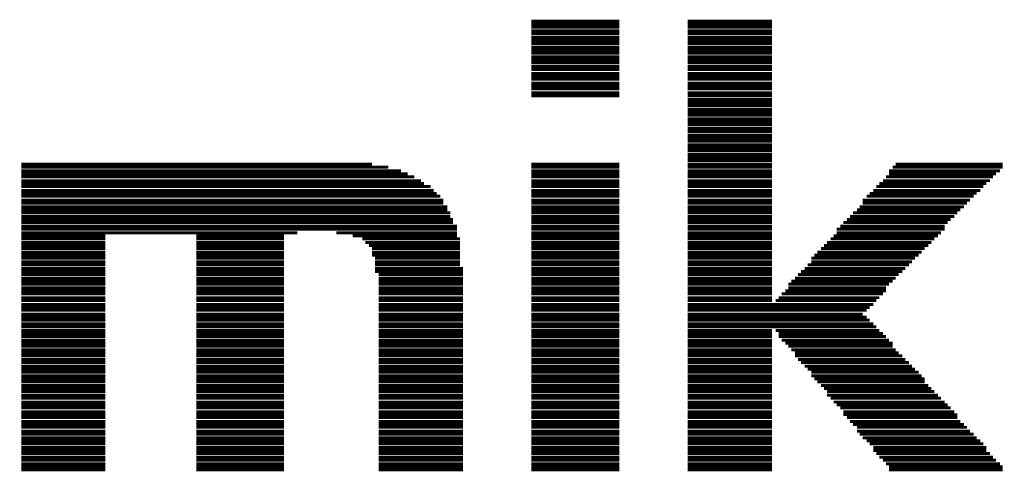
# Model space of a CAD drawing. Extents: x -9 to 122, y -9 to 65.
# Tile 135 of 256: x 42.03 to 45.38, y 32.85 to 34.39. Entities that reach past the tile are written whole.
import ezdxf

# ---------------------------------------------------------------- set-up
doc = ezdxf.new("R2010")
doc.units = 0
doc.layers.add('CLICKER_4_FOR_R7FA4M2A_V100_GTO', color=12, linetype='CONTINUOUS')

msp = doc.modelspace()

# ---------------------------------------------------------------- linework, layer by layer
at = {"layer": 'CLICKER_4_FOR_R7FA4M2A_V100_GTO', "const_width": 0.01016}
for points in [[(43.77182, 34.38906), (44.07154, 34.38906)], [(44.30522, 34.38906), (44.59224, 34.38906)], [(43.77182, 34.3789), (44.07154, 34.3789)], [(43.77182, 34.36874), (44.07154, 34.36874)], [(43.77182, 34.35604), (44.07154, 34.35604)], [(44.30522, 34.3789), (44.59224, 34.3789)], [(44.30522, 34.36874), (44.59224, 34.36874)], [(44.30522, 34.35604), (44.59224, 34.35604)], [(43.77182, 34.34588), (44.07154, 34.34588)], [(43.77182, 34.33318), (44.07154, 34.33318)], [(43.77182, 34.32302), (44.07154, 34.32302)], [(43.77182, 34.31286), (44.07154, 34.31286)], [(44.30522, 34.34588), (44.59224, 34.34588)], [(44.30522, 34.33318), (44.59224, 34.33318)], [(44.30522, 34.32302), (44.59224, 34.32302)], [(44.30522, 34.31286), (44.59224, 34.31286)], [(43.77182, 34.30016), (44.07154, 34.30016)], [(43.77182, 34.29), (44.07154, 34.29)], [(43.77182, 34.27984), (44.07154, 34.27984)], [(44.30522, 34.30016), (44.59224, 34.30016)], [(44.30522, 34.29), (44.59224, 34.29)], [(44.30522, 34.27984), (44.59224, 34.27984)], [(43.77182, 34.26714), (44.07154, 34.26714)], [(43.77182, 34.25698), (44.07154, 34.25698)], [(43.77182, 34.24682), (44.07154, 34.24682)], [(44.30522, 34.26714), (44.59224, 34.26714)], [(44.30522, 34.25698), (44.59224, 34.25698)], [(44.30522, 34.24682), (44.59224, 34.24682)], [(43.77182, 34.23412), (44.07154, 34.23412)], [(43.77182, 34.22396), (44.07154, 34.22396)], [(44.30522, 34.23412), (44.59224, 34.23412)], [(44.30522, 34.22396), (44.59224, 34.22396)], [(43.77182, 34.21126), (44.07154, 34.21126)], [(43.77182, 34.2011), (44.07154, 34.2011)], [(43.77182, 34.19094), (44.07154, 34.19094)], [(43.77182, 34.17824), (44.07154, 34.17824)], [(44.30522, 34.21126), (44.59224, 34.21126)], [(44.30522, 34.2011), (44.59224, 34.2011)], [(44.30522, 34.19094), (44.59224, 34.19094)], [(44.30522, 34.17824), (44.59224, 34.17824)], [(43.77182, 34.16808), (44.07154, 34.16808)], [(43.77182, 34.15792), (44.07154, 34.15792)], [(43.77182, 34.14522), (44.07154, 34.14522)], [(44.30522, 34.16808), (44.59224, 34.16808)], [(44.30522, 34.15792), (44.59224, 34.15792)], [(44.30522, 34.14522), (44.59224, 34.14522)], [(43.77182, 34.13506), (44.07154, 34.13506)], [(44.30522, 34.13506), (44.59224, 34.13506)], [(44.30522, 34.12236), (44.59224, 34.12236)], [(44.30522, 34.1122), (44.59224, 34.1122)], [(44.30522, 34.10204), (44.59224, 34.10204)], [(44.30522, 34.08934), (44.59224, 34.08934)], [(44.30522, 34.07918), (44.59224, 34.07918)], [(44.30522, 34.06902), (44.59224, 34.06902)], [(44.30522, 34.05632), (44.59224, 34.05632)], [(44.30522, 34.04616), (44.59224, 34.04616)], [(44.30522, 34.036), (44.59224, 34.036)], [(44.30522, 34.0233), (44.59224, 34.0233)], [(44.30522, 34.01314), (44.59224, 34.01314)], [(44.30522, 34.00044), (44.59224, 34.00044)], [(44.30522, 33.99028), (44.59224, 33.99028)], [(44.30522, 33.98012), (44.59224, 33.98012)], [(44.30522, 33.96742), (44.59224, 33.96742)], [(44.30522, 33.95726), (44.59224, 33.95726)], [(44.30522, 33.9471), (44.59224, 33.9471)], [(44.30522, 33.9344), (44.59224, 33.9344)], [(44.30522, 33.92424), (44.59224, 33.92424)], [(44.30522, 33.91408), (44.59224, 33.91408)], [(42.03192, 33.90138), (43.22826, 33.90138)], [(42.03192, 33.89122), (43.28414, 33.89122)], [(42.03192, 33.87852), (43.32732, 33.87852)], [(43.77182, 33.90138), (44.07154, 33.90138)], [(43.77182, 33.89122), (44.07154, 33.89122)], [(43.77182, 33.87852), (44.07154, 33.87852)], [(44.30522, 33.90138), (44.59224, 33.90138)], [(44.30522, 33.89122), (44.59224, 33.89122)], [(44.30522, 33.87852), (44.59224, 33.87852)], [(44.99102, 33.87852), (45.36948, 33.87852)], [(45.00372, 33.89122), (45.37964, 33.89122)], [(45.01388, 33.90138), (45.37964, 33.90138)], [(42.03192, 33.86836), (43.35018, 33.86836)], [(42.03192, 33.8582), (43.37304, 33.8582)], [(42.03192, 33.8455), (43.3959, 33.8455)], [(43.77182, 33.86836), (44.07154, 33.86836)], [(43.77182, 33.8582), (44.07154, 33.8582)], [(43.77182, 33.8455), (44.07154, 33.8455)], [(44.30522, 33.86836), (44.59224, 33.86836)], [(44.30522, 33.8582), (44.59224, 33.8582)], [(44.30522, 33.8455), (44.59224, 33.8455)], [(44.9707, 33.8455), (45.33646, 33.8455)], [(44.98086, 33.8582), (45.34662, 33.8582)], [(44.99102, 33.86836), (45.35678, 33.86836)], [(42.03192, 33.83534), (43.40606, 33.83534)], [(42.03192, 33.82518), (43.42892, 33.82518)], [(42.03192, 33.81248), (43.43908, 33.81248)], [(43.77182, 33.83534), (44.07154, 33.83534)], [(43.77182, 33.82518), (44.07154, 33.82518)], [(43.77182, 33.81248), (44.07154, 33.81248)], [(44.30522, 33.83534), (44.59224, 33.83534)], [(44.30522, 33.82518), (44.59224, 33.82518)], [(44.30522, 33.81248), (44.59224, 33.81248)], [(44.93768, 33.81248), (45.30344, 33.81248)], [(44.94784, 33.82518), (45.3136, 33.82518)], [(44.958, 33.83534), (45.32376, 33.83534)], [(42.03192, 33.80232), (43.44924, 33.80232)], [(42.03192, 33.79216), (43.46194, 33.79216)], [(42.03192, 33.77946), (43.4721, 33.77946)], [(43.77182, 33.80232), (44.07154, 33.80232)], [(43.77182, 33.79216), (44.07154, 33.79216)], [(43.77182, 33.77946), (44.07154, 33.77946)], [(44.30522, 33.80232), (44.59224, 33.80232)], [(44.30522, 33.79216), (44.59224, 33.79216)], [(44.30522, 33.77946), (44.59224, 33.77946)], [(44.90212, 33.77946), (45.26788, 33.77946)], [(44.91482, 33.79216), (45.28058, 33.79216)], [(44.92498, 33.80232), (45.29074, 33.80232)], [(42.03192, 33.7693), (43.4721, 33.7693)], [(42.03192, 33.7566), (43.4848, 33.7566)], [(42.03192, 33.74644), (43.4848, 33.74644)], [(43.77182, 33.7693), (44.07154, 33.7693)], [(43.77182, 33.7566), (44.07154, 33.7566)], [(43.77182, 33.74644), (44.07154, 33.74644)], [(44.30522, 33.7693), (44.59224, 33.7693)], [(44.30522, 33.7566), (44.59224, 33.7566)], [(44.30522, 33.74644), (44.59224, 33.74644)], [(44.8818, 33.74644), (45.23486, 33.74644)], [(44.89196, 33.7566), (45.24756, 33.7566)], [(44.90212, 33.7693), (45.25772, 33.7693)], [(42.03192, 33.73628), (43.49496, 33.73628)], [(42.03192, 33.72358), (43.49496, 33.72358)], [(42.03192, 33.71342), (43.50512, 33.71342)], [(43.77182, 33.73628), (44.07154, 33.73628)], [(43.77182, 33.72358), (44.07154, 33.72358)], [(43.77182, 33.71342), (44.07154, 33.71342)], [(44.30522, 33.73628), (44.59224, 33.73628)], [(44.30522, 33.72358), (44.59224, 33.72358)], [(44.30522, 33.71342), (44.59224, 33.71342)], [(44.84878, 33.71342), (45.20184, 33.71342)], [(44.85894, 33.72358), (45.21454, 33.72358)], [(44.8691, 33.73628), (45.2247, 33.73628)], [(42.03192, 33.70326), (43.50512, 33.70326)], [(42.03192, 33.69056), (43.51782, 33.69056)], [(42.03192, 33.6804), (43.51782, 33.6804)], [(43.77182, 33.70326), (44.07154, 33.70326)], [(43.77182, 33.69056), (44.07154, 33.69056)], [(43.77182, 33.6804), (44.07154, 33.6804)], [(44.30522, 33.70326), (44.59224, 33.70326)], [(44.30522, 33.69056), (44.59224, 33.69056)], [(44.30522, 33.6804), (44.59224, 33.6804)], [(44.81322, 33.6804), (45.18152, 33.6804)], [(44.82592, 33.69056), (45.18152, 33.69056)], [(44.83608, 33.70326), (45.19168, 33.70326)], [(42.03192, 33.6677), (42.97426, 33.6677)], [(42.03192, 33.65754), (42.31894, 33.65754)], [(42.03192, 33.64738), (42.31894, 33.64738)], [(42.62882, 33.65754), (42.92854, 33.65754)], [(42.62882, 33.64738), (42.92854, 33.64738)], [(43.10634, 33.6677), (43.51782, 33.6677)], [(43.16222, 33.65754), (43.51782, 33.65754)], [(43.19524, 33.64738), (43.52798, 33.64738)], [(43.77182, 33.6677), (44.07154, 33.6677)], [(43.77182, 33.65754), (44.07154, 33.65754)], [(43.77182, 33.64738), (44.07154, 33.64738)], [(44.30522, 33.6677), (44.59224, 33.6677)], [(44.30522, 33.65754), (44.59224, 33.65754)], [(44.30522, 33.64738), (44.59224, 33.64738)], [(44.7929, 33.64738), (45.14596, 33.64738)], [(44.80306, 33.65754), (45.15866, 33.65754)], [(44.81322, 33.6677), (45.16882, 33.6677)], [(42.03192, 33.63468), (42.31894, 33.63468)], [(42.03192, 33.62452), (42.31894, 33.62452)], [(42.03192, 33.61436), (42.31894, 33.61436)], [(42.62882, 33.63468), (42.92854, 33.63468)], [(42.62882, 33.62452), (42.92854, 33.62452)], [(42.62882, 33.61436), (42.92854, 33.61436)], [(43.2054, 33.63468), (43.52798, 33.63468)], [(43.2181, 33.62452), (43.52798, 33.62452)], [(43.22826, 33.61436), (43.52798, 33.61436)], [(43.77182, 33.63468), (44.07154, 33.63468)], [(43.77182, 33.62452), (44.07154, 33.62452)], [(43.77182, 33.61436), (44.07154, 33.61436)], [(44.30522, 33.63468), (44.59224, 33.63468)], [(44.30522, 33.62452), (44.59224, 33.62452)], [(44.30522, 33.61436), (44.59224, 33.61436)], [(44.75988, 33.61436), (45.11294, 33.61436)], [(44.77004, 33.62452), (45.12564, 33.62452)], [(44.7802, 33.63468), (45.1358, 33.63468)], [(42.03192, 33.60166), (42.31894, 33.60166)], [(42.03192, 33.5915), (42.31894, 33.5915)], [(42.03192, 33.58134), (42.31894, 33.58134)], [(42.62882, 33.60166), (42.92854, 33.60166)], [(42.62882, 33.5915), (42.92854, 33.5915)], [(42.62882, 33.58134), (42.92854, 33.58134)], [(43.22826, 33.60166), (43.52798, 33.60166)], [(43.22826, 33.5915), (43.52798, 33.5915)], [(43.23842, 33.58134), (43.52798, 33.58134)], [(43.77182, 33.60166), (44.07154, 33.60166)], [(43.77182, 33.5915), (44.07154, 33.5915)], [(43.77182, 33.58134), (44.07154, 33.58134)], [(44.30522, 33.60166), (44.59224, 33.60166)], [(44.30522, 33.5915), (44.59224, 33.5915)], [(44.30522, 33.58134), (44.59224, 33.58134)], [(44.72686, 33.58134), (45.07992, 33.58134)], [(44.73702, 33.5915), (45.09262, 33.5915)], [(44.74718, 33.60166), (45.10278, 33.60166)], [(42.03192, 33.56864), (42.31894, 33.56864)], [(42.03192, 33.55848), (42.31894, 33.55848)], [(42.03192, 33.54578), (42.31894, 33.54578)], [(42.62882, 33.56864), (42.92854, 33.56864)], [(42.62882, 33.55848), (42.92854, 33.55848)], [(42.62882, 33.54578), (42.92854, 33.54578)], [(43.23842, 33.56864), (43.52798, 33.56864)], [(43.23842, 33.55848), (43.52798, 33.55848)], [(43.23842, 33.54578), (43.53814, 33.54578)], [(43.77182, 33.56864), (44.07154, 33.56864)], [(43.77182, 33.55848), (44.07154, 33.55848)], [(43.77182, 33.54578), (44.07154, 33.54578)], [(44.30522, 33.56864), (44.59224, 33.56864)], [(44.30522, 33.55848), (44.59224, 33.55848)], [(44.30522, 33.54578), (44.59224, 33.54578)], [(44.704, 33.54578), (45.0469, 33.54578)], [(44.71416, 33.55848), (45.0596, 33.55848)], [(44.72686, 33.56864), (45.06976, 33.56864)], [(42.03192, 33.53562), (42.31894, 33.53562)], [(42.03192, 33.52546), (42.31894, 33.52546)], [(42.03192, 33.51276), (42.31894, 33.51276)], [(42.62882, 33.53562), (42.92854, 33.53562)], [(42.62882, 33.52546), (42.92854, 33.52546)], [(42.62882, 33.51276), (42.92854, 33.51276)], [(43.23842, 33.53562), (43.53814, 33.53562)], [(43.25112, 33.52546), (43.53814, 33.52546)], [(43.25112, 33.51276), (43.53814, 33.51276)], [(43.77182, 33.53562), (44.07154, 33.53562)], [(43.77182, 33.52546), (44.07154, 33.52546)], [(43.77182, 33.51276), (44.07154, 33.51276)], [(44.30522, 33.53562), (44.59224, 33.53562)], [(44.30522, 33.52546), (44.59224, 33.52546)], [(44.30522, 33.51276), (44.59224, 33.51276)], [(44.67098, 33.51276), (45.01388, 33.51276)], [(44.68114, 33.52546), (45.02404, 33.52546)], [(44.6913, 33.53562), (45.03674, 33.53562)], [(42.03192, 33.5026), (42.31894, 33.5026)], [(42.03192, 33.49244), (42.31894, 33.49244)], [(42.03192, 33.47974), (42.31894, 33.47974)], [(42.62882, 33.5026), (42.92854, 33.5026)], [(42.62882, 33.49244), (42.92854, 33.49244)], [(42.62882, 33.47974), (42.92854, 33.47974)], [(43.25112, 33.5026), (43.53814, 33.5026)], [(43.25112, 33.49244), (43.53814, 33.49244)], [(43.25112, 33.47974), (43.53814, 33.47974)], [(43.77182, 33.5026), (44.07154, 33.5026)], [(43.77182, 33.49244), (44.07154, 33.49244)], [(43.77182, 33.47974), (44.07154, 33.47974)], [(44.30522, 33.5026), (44.59224, 33.5026)], [(44.30522, 33.49244), (44.59224, 33.49244)], [(44.30522, 33.47974), (44.59224, 33.47974)], [(44.64812, 33.49244), (44.99102, 33.49244)], [(44.64812, 33.47974), (44.98086, 33.47974)], [(44.65828, 33.5026), (45.00372, 33.5026)], [(42.03192, 33.46958), (42.31894, 33.46958)], [(42.03192, 33.45942), (42.31894, 33.45942)], [(42.03192, 33.44672), (42.31894, 33.44672)], [(42.62882, 33.46958), (42.92854, 33.46958)], [(42.62882, 33.45942), (42.92854, 33.45942)], [(42.62882, 33.44672), (42.92854, 33.44672)], [(43.25112, 33.46958), (43.53814, 33.46958)], [(43.25112, 33.45942), (43.53814, 33.45942)], [(43.25112, 33.44672), (43.53814, 33.44672)], [(43.77182, 33.46958), (44.07154, 33.46958)], [(43.77182, 33.45942), (44.07154, 33.45942)], [(43.77182, 33.44672), (44.07154, 33.44672)], [(44.30522, 33.46958), (44.59224, 33.46958)], [(44.30522, 33.45942), (44.59224, 33.45942)], [(44.30522, 33.44672), (44.59224, 33.44672)], [(44.6151, 33.44672), (44.958, 33.44672)], [(44.62526, 33.45942), (44.9707, 33.45942)], [(44.63796, 33.46958), (44.98086, 33.46958)], [(42.03192, 33.43656), (42.31894, 33.43656)], [(42.03192, 33.42386), (42.31894, 33.42386)], [(42.03192, 33.4137), (42.31894, 33.4137)], [(42.62882, 33.43656), (42.92854, 33.43656)], [(42.62882, 33.42386), (42.92854, 33.42386)], [(42.62882, 33.4137), (42.92854, 33.4137)], [(43.25112, 33.43656), (43.53814, 33.43656)], [(43.25112, 33.42386), (43.53814, 33.42386)], [(43.25112, 33.4137), (43.53814, 33.4137)], [(43.77182, 33.43656), (44.07154, 33.43656)], [(43.77182, 33.42386), (44.07154, 33.42386)], [(43.77182, 33.4137), (44.07154, 33.4137)], [(44.30522, 33.43656), (44.59224, 33.43656)], [(44.30522, 33.42386), (44.93768, 33.42386)], [(44.30522, 33.4137), (44.92498, 33.4137)], [(44.60494, 33.43656), (44.94784, 33.43656)], [(42.03192, 33.40354), (42.31894, 33.40354)], [(42.03192, 33.39084), (42.31894, 33.39084)], [(42.03192, 33.38068), (42.31894, 33.38068)], [(42.62882, 33.40354), (42.92854, 33.40354)], [(42.62882, 33.39084), (42.92854, 33.39084)], [(42.62882, 33.38068), (42.92854, 33.38068)], [(43.25112, 33.40354), (43.53814, 33.40354)], [(43.25112, 33.39084), (43.53814, 33.39084)], [(43.25112, 33.38068), (43.53814, 33.38068)], [(43.77182, 33.40354), (44.07154, 33.40354)], [(43.77182, 33.39084), (44.07154, 33.39084)], [(43.77182, 33.38068), (44.07154, 33.38068)], [(44.30522, 33.40354), (44.91482, 33.40354)], [(44.30522, 33.39084), (44.90212, 33.39084)], [(44.30522, 33.38068), (44.91482, 33.38068)], [(42.03192, 33.37052), (42.31894, 33.37052)], [(42.03192, 33.35782), (42.31894, 33.35782)], [(42.03192, 33.34766), (42.31894, 33.34766)], [(42.62882, 33.37052), (42.92854, 33.37052)], [(42.62882, 33.35782), (42.92854, 33.35782)], [(42.62882, 33.34766), (42.92854, 33.34766)], [(43.25112, 33.37052), (43.53814, 33.37052)], [(43.25112, 33.35782), (43.53814, 33.35782)], [(43.25112, 33.34766), (43.53814, 33.34766)], [(43.77182, 33.37052), (44.07154, 33.37052)], [(43.77182, 33.35782), (44.07154, 33.35782)], [(43.77182, 33.34766), (44.07154, 33.34766)], [(44.30522, 33.37052), (44.92498, 33.37052)], [(44.30522, 33.35782), (44.93768, 33.35782)], [(44.30522, 33.34766), (44.94784, 33.34766)], [(42.03192, 33.33496), (42.31894, 33.33496)], [(42.03192, 33.3248), (42.31894, 33.3248)], [(42.03192, 33.31464), (42.31894, 33.31464)], [(42.62882, 33.33496), (42.92854, 33.33496)], [(42.62882, 33.3248), (42.92854, 33.3248)], [(42.62882, 33.31464), (42.92854, 33.31464)], [(43.25112, 33.33496), (43.53814, 33.33496)], [(43.25112, 33.3248), (43.53814, 33.3248)], [(43.25112, 33.31464), (43.53814, 33.31464)], [(43.77182, 33.33496), (44.07154, 33.33496)], [(43.77182, 33.3248), (44.07154, 33.3248)], [(43.77182, 33.31464), (44.07154, 33.31464)], [(44.30522, 33.33496), (44.59224, 33.33496)], [(44.30522, 33.3248), (44.59224, 33.3248)], [(44.30522, 33.31464), (44.59224, 33.31464)], [(44.60494, 33.33496), (44.958, 33.33496)], [(44.6151, 33.3248), (44.9707, 33.3248)], [(44.6151, 33.31464), (44.98086, 33.31464)], [(42.03192, 33.30194), (42.31894, 33.30194)], [(42.03192, 33.29178), (42.31894, 33.29178)], [(42.03192, 33.28162), (42.31894, 33.28162)], [(42.62882, 33.30194), (42.92854, 33.30194)], [(42.62882, 33.29178), (42.92854, 33.29178)], [(42.62882, 33.28162), (42.92854, 33.28162)], [(43.25112, 33.30194), (43.53814, 33.30194)], [(43.25112, 33.29178), (43.53814, 33.29178)], [(43.25112, 33.28162), (43.53814, 33.28162)], [(43.77182, 33.30194), (44.07154, 33.30194)], [(43.77182, 33.29178), (44.07154, 33.29178)], [(43.77182, 33.28162), (44.07154, 33.28162)], [(44.30522, 33.30194), (44.59224, 33.30194)], [(44.30522, 33.29178), (44.59224, 33.29178)], [(44.30522, 33.28162), (44.59224, 33.28162)], [(44.62526, 33.30194), (44.99102, 33.30194)], [(44.63796, 33.29178), (45.00372, 33.29178)], [(44.64812, 33.28162), (45.00372, 33.28162)], [(42.03192, 33.26892), (42.31894, 33.26892)], [(42.03192, 33.25876), (42.31894, 33.25876)], [(42.03192, 33.2486), (42.31894, 33.2486)], [(42.62882, 33.26892), (42.92854, 33.26892)], [(42.62882, 33.25876), (42.92854, 33.25876)], [(42.62882, 33.2486), (42.92854, 33.2486)], [(43.25112, 33.26892), (43.53814, 33.26892)], [(43.25112, 33.25876), (43.53814, 33.25876)], [(43.25112, 33.2486), (43.53814, 33.2486)], [(43.77182, 33.26892), (44.07154, 33.26892)], [(43.77182, 33.25876), (44.07154, 33.25876)], [(43.77182, 33.2486), (44.07154, 33.2486)], [(44.30522, 33.26892), (44.59224, 33.26892)], [(44.30522, 33.25876), (44.59224, 33.25876)], [(44.30522, 33.2486), (44.59224, 33.2486)], [(44.65828, 33.26892), (45.01388, 33.26892)], [(44.67098, 33.25876), (45.02404, 33.25876)], [(44.67098, 33.2486), (45.03674, 33.2486)], [(42.03192, 33.2359), (42.31894, 33.2359)], [(42.03192, 33.22574), (42.31894, 33.22574)], [(42.03192, 33.21304), (42.31894, 33.21304)], [(42.62882, 33.2359), (42.92854, 33.2359)], [(42.62882, 33.22574), (42.92854, 33.22574)], [(42.62882, 33.21304), (42.92854, 33.21304)], [(43.25112, 33.2359), (43.53814, 33.2359)], [(43.25112, 33.22574), (43.53814, 33.22574)], [(43.25112, 33.21304), (43.53814, 33.21304)], [(43.77182, 33.2359), (44.07154, 33.2359)], [(43.77182, 33.22574), (44.07154, 33.22574)], [(43.77182, 33.21304), (44.07154, 33.21304)], [(44.30522, 33.2359), (44.59224, 33.2359)], [(44.30522, 33.22574), (44.59224, 33.22574)], [(44.30522, 33.21304), (44.59224, 33.21304)], [(44.68114, 33.2359), (45.0469, 33.2359)], [(44.6913, 33.22574), (45.0596, 33.22574)], [(44.704, 33.21304), (45.06976, 33.21304)], [(42.03192, 33.20288), (42.31894, 33.20288)], [(42.03192, 33.19272), (42.31894, 33.19272)], [(42.03192, 33.18002), (42.31894, 33.18002)], [(42.62882, 33.20288), (42.92854, 33.20288)], [(42.62882, 33.19272), (42.92854, 33.19272)], [(42.62882, 33.18002), (42.92854, 33.18002)], [(43.25112, 33.20288), (43.53814, 33.20288)], [(43.25112, 33.19272), (43.53814, 33.19272)], [(43.25112, 33.18002), (43.53814, 33.18002)], [(43.77182, 33.20288), (44.07154, 33.20288)], [(43.77182, 33.19272), (44.07154, 33.19272)], [(43.77182, 33.18002), (44.07154, 33.18002)], [(44.30522, 33.20288), (44.59224, 33.20288)], [(44.30522, 33.19272), (44.59224, 33.19272)], [(44.30522, 33.18002), (44.59224, 33.18002)], [(44.71416, 33.20288), (45.07992, 33.20288)], [(44.72686, 33.19272), (45.09262, 33.19272)], [(44.72686, 33.18002), (45.10278, 33.18002)], [(42.03192, 33.16986), (42.31894, 33.16986)], [(42.03192, 33.1597), (42.31894, 33.1597)], [(42.03192, 33.147), (42.31894, 33.147)], [(42.62882, 33.16986), (42.92854, 33.16986)], [(42.62882, 33.1597), (42.92854, 33.1597)], [(42.62882, 33.147), (42.92854, 33.147)], [(43.25112, 33.16986), (43.53814, 33.16986)], [(43.25112, 33.1597), (43.53814, 33.1597)], [(43.25112, 33.147), (43.53814, 33.147)], [(43.77182, 33.16986), (44.07154, 33.16986)], [(43.77182, 33.1597), (44.07154, 33.1597)], [(43.77182, 33.147), (44.07154, 33.147)], [(44.30522, 33.16986), (44.59224, 33.16986)], [(44.30522, 33.1597), (44.59224, 33.1597)], [(44.30522, 33.147), (44.59224, 33.147)], [(44.73702, 33.16986), (45.11294, 33.16986)], [(44.74718, 33.1597), (45.11294, 33.1597)], [(44.75988, 33.147), (45.12564, 33.147)], [(42.03192, 33.13684), (42.31894, 33.13684)], [(42.03192, 33.12668), (42.31894, 33.12668)], [(42.03192, 33.11398), (42.31894, 33.11398)], [(42.03192, 33.10382), (42.31894, 33.10382)], [(42.62882, 33.13684), (42.92854, 33.13684)], [(42.62882, 33.12668), (42.92854, 33.12668)], [(42.62882, 33.11398), (42.92854, 33.11398)], [(42.62882, 33.10382), (42.92854, 33.10382)], [(43.25112, 33.13684), (43.53814, 33.13684)], [(43.25112, 33.12668), (43.53814, 33.12668)], [(43.25112, 33.11398), (43.53814, 33.11398)], [(43.25112, 33.10382), (43.53814, 33.10382)], [(43.77182, 33.13684), (44.07154, 33.13684)], [(43.77182, 33.12668), (44.07154, 33.12668)], [(43.77182, 33.11398), (44.07154, 33.11398)], [(43.77182, 33.10382), (44.07154, 33.10382)], [(44.30522, 33.13684), (44.59224, 33.13684)], [(44.30522, 33.12668), (44.59224, 33.12668)], [(44.30522, 33.11398), (44.59224, 33.11398)], [(44.30522, 33.10382), (44.59224, 33.10382)], [(44.77004, 33.13684), (45.1358, 33.13684)], [(44.7802, 33.12668), (45.14596, 33.12668)], [(44.7802, 33.11398), (45.15866, 33.11398)], [(44.7929, 33.10382), (45.16882, 33.10382)], [(42.03192, 33.09112), (42.31894, 33.09112)], [(42.03192, 33.08096), (42.31894, 33.08096)], [(42.03192, 33.0708), (42.31894, 33.0708)], [(42.62882, 33.09112), (42.92854, 33.09112)], [(42.62882, 33.08096), (42.92854, 33.08096)], [(42.62882, 33.0708), (42.92854, 33.0708)], [(43.25112, 33.09112), (43.53814, 33.09112)], [(43.25112, 33.08096), (43.53814, 33.08096)], [(43.25112, 33.0708), (43.53814, 33.0708)], [(43.77182, 33.09112), (44.07154, 33.09112)], [(43.77182, 33.08096), (44.07154, 33.08096)], [(43.77182, 33.0708), (44.07154, 33.0708)], [(44.30522, 33.09112), (44.59224, 33.09112)], [(44.30522, 33.08096), (44.59224, 33.08096)], [(44.30522, 33.0708), (44.59224, 33.0708)], [(44.80306, 33.09112), (45.18152, 33.09112)], [(44.81322, 33.08096), (45.19168, 33.08096)], [(44.82592, 33.0708), (45.20184, 33.0708)], [(42.03192, 33.0581), (42.31894, 33.0581)], [(42.03192, 33.04794), (42.31894, 33.04794)], [(42.03192, 33.03778), (42.31894, 33.03778)], [(42.62882, 33.0581), (42.92854, 33.0581)], [(42.62882, 33.04794), (42.92854, 33.04794)], [(42.62882, 33.03778), (42.92854, 33.03778)], [(43.25112, 33.0581), (43.53814, 33.0581)], [(43.25112, 33.04794), (43.53814, 33.04794)], [(43.25112, 33.03778), (43.53814, 33.03778)], [(43.77182, 33.0581), (44.07154, 33.0581)], [(43.77182, 33.04794), (44.07154, 33.04794)], [(43.77182, 33.03778), (44.07154, 33.03778)], [(44.30522, 33.0581), (44.59224, 33.0581)], [(44.30522, 33.04794), (44.59224, 33.04794)], [(44.30522, 33.03778), (44.59224, 33.03778)], [(44.83608, 33.0581), (45.21454, 33.0581)], [(44.83608, 33.04794), (45.2247, 33.04794)], [(44.84878, 33.03778), (45.2247, 33.03778)], [(42.03192, 33.02508), (42.31894, 33.02508)], [(42.03192, 33.01492), (42.31894, 33.01492)], [(42.03192, 33.00476), (42.31894, 33.00476)], [(42.62882, 33.02508), (42.92854, 33.02508)], [(42.62882, 33.01492), (42.92854, 33.01492)], [(42.62882, 33.00476), (42.92854, 33.00476)], [(43.25112, 33.02508), (43.53814, 33.02508)], [(43.25112, 33.01492), (43.53814, 33.01492)], [(43.25112, 33.00476), (43.53814, 33.00476)], [(43.77182, 33.02508), (44.07154, 33.02508)], [(43.77182, 33.01492), (44.07154, 33.01492)], [(43.77182, 33.00476), (44.07154, 33.00476)], [(44.30522, 33.02508), (44.59224, 33.02508)], [(44.30522, 33.01492), (44.59224, 33.01492)], [(44.30522, 33.00476), (44.59224, 33.00476)], [(44.85894, 33.02508), (45.23486, 33.02508)], [(44.8691, 33.01492), (45.24756, 33.01492)], [(44.8818, 33.00476), (45.25772, 33.00476)], [(42.03192, 32.99206), (42.31894, 32.99206)], [(42.03192, 32.9819), (42.31894, 32.9819)], [(42.62882, 32.99206), (42.92854, 32.99206)], [(42.62882, 32.9819), (42.92854, 32.9819)], [(43.25112, 32.99206), (43.53814, 32.99206)], [(43.25112, 32.9819), (43.53814, 32.9819)], [(43.77182, 32.99206), (44.07154, 32.99206)], [(43.77182, 32.9819), (44.07154, 32.9819)], [(44.30522, 32.99206), (44.59224, 32.99206)], [(44.30522, 32.9819), (44.59224, 32.9819)], [(44.8818, 32.99206), (45.26788, 32.99206)], [(44.89196, 32.9819), (45.28058, 32.9819)], [(42.03192, 32.9692), (42.31894, 32.9692)], [(42.03192, 32.95904), (42.31894, 32.95904)], [(42.03192, 32.94888), (42.31894, 32.94888)], [(42.03192, 32.93618), (42.31894, 32.93618)], [(42.62882, 32.9692), (42.92854, 32.9692)], [(42.62882, 32.95904), (42.92854, 32.95904)], [(42.62882, 32.94888), (42.92854, 32.94888)], [(42.62882, 32.93618), (42.92854, 32.93618)], [(43.25112, 32.9692), (43.53814, 32.9692)], [(43.25112, 32.95904), (43.53814, 32.95904)], [(43.25112, 32.94888), (43.53814, 32.94888)], [(43.25112, 32.93618), (43.53814, 32.93618)], [(43.77182, 32.9692), (44.07154, 32.9692)], [(43.77182, 32.95904), (44.07154, 32.95904)], [(43.77182, 32.94888), (44.07154, 32.94888)], [(43.77182, 32.93618), (44.07154, 32.93618)], [(44.30522, 32.9692), (44.59224, 32.9692)], [(44.30522, 32.95904), (44.59224, 32.95904)], [(44.30522, 32.94888), (44.59224, 32.94888)], [(44.30522, 32.93618), (44.59224, 32.93618)], [(44.90212, 32.9692), (45.29074, 32.9692)], [(44.91482, 32.95904), (45.30344, 32.95904)], [(44.92498, 32.94888), (45.3136, 32.94888)], [(44.93768, 32.93618), (45.32376, 32.93618)], [(42.03192, 32.92602), (42.31894, 32.92602)], [(42.03192, 32.91586), (42.31894, 32.91586)], [(42.03192, 32.90316), (42.31894, 32.90316)], [(42.62882, 32.92602), (42.92854, 32.92602)], [(42.62882, 32.91586), (42.92854, 32.91586)], [(42.62882, 32.90316), (42.92854, 32.90316)], [(43.25112, 32.92602), (43.53814, 32.92602)], [(43.25112, 32.91586), (43.53814, 32.91586)], [(43.25112, 32.90316), (43.53814, 32.90316)], [(43.77182, 32.92602), (44.07154, 32.92602)], [(43.77182, 32.91586), (44.07154, 32.91586)], [(43.77182, 32.90316), (44.07154, 32.90316)], [(44.30522, 32.92602), (44.59224, 32.92602)], [(44.30522, 32.91586), (44.59224, 32.91586)], [(44.30522, 32.90316), (44.59224, 32.90316)], [(44.93768, 32.92602), (45.32376, 32.92602)], [(44.94784, 32.91586), (45.33646, 32.91586)], [(44.958, 32.90316), (45.34662, 32.90316)], [(42.03192, 32.893), (42.31894, 32.893)], [(42.03192, 32.8803), (42.31894, 32.8803)], [(42.03192, 32.87014), (42.31894, 32.87014)], [(42.62882, 32.893), (42.92854, 32.893)], [(42.62882, 32.8803), (42.92854, 32.8803)], [(42.62882, 32.87014), (42.92854, 32.87014)], [(43.25112, 32.893), (43.53814, 32.893)], [(43.25112, 32.8803), (43.53814, 32.8803)], [(43.25112, 32.87014), (43.53814, 32.87014)], [(43.77182, 32.893), (44.07154, 32.893)], [(43.77182, 32.8803), (44.07154, 32.8803)], [(43.77182, 32.87014), (44.07154, 32.87014)], [(44.30522, 32.893), (44.59224, 32.893)], [(44.30522, 32.8803), (44.59224, 32.8803)], [(44.30522, 32.87014), (44.59224, 32.87014)], [(44.9707, 32.893), (45.35678, 32.893)], [(44.98086, 32.8803), (45.36948, 32.8803)], [(44.99102, 32.87014), (45.37964, 32.87014)], [(42.03192, 32.85998), (42.31894, 32.85998)], [(42.62882, 32.85998), (42.92854, 32.85998)], [(43.25112, 32.85998), (43.53814, 32.85998)], [(43.77182, 32.85998), (44.07154, 32.85998)], [(44.30522, 32.85998), (44.59224, 32.85998)], [(44.99102, 32.85998), (45.37964, 32.85998)]]:
    msp.add_lwpolyline(points, dxfattribs=at)

doc.saveas('drawing.dxf')
